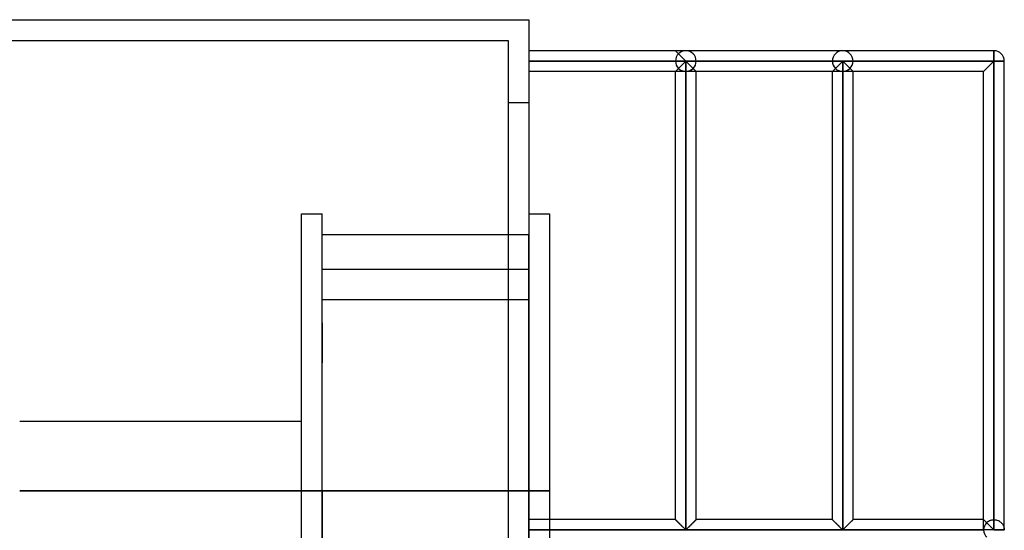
# Model space of a CAD drawing. Header units: millimetres. Extents: x -376 to 315, y -690 to 690.
# Tile 20 of 20: x 77 to 315, y 567 to 690. Entities that reach past the tile are written whole.
import ezdxf

# ---------------------------------------------------------------- set-up
doc = ezdxf.new("R2010")
doc.units = ezdxf.units.MM
doc.layers.add('MAIN-1', color=7, linetype='Continuous')
doc.layers.add('MAIN-2', color=7, linetype='Continuous')

msp = doc.modelspace()

# ---------------------------------------------------------------- linework, layer by layer
at = {"layer": 'MAIN-1'}
for p, q in [((-200, 690), (200, 690)), ((200, 690), (200, -690)), ((237.95, 682.5), (200, 682.5)), ((240.45, 677.5), (235.45, 682.5)), ((275.9, 682.5), (237.95, 682.5)), ((312.5, 682.5), (275.9, 682.5)), ((312.5, 682.5), (312.5, 680)), ((200, 680), (237.95, 680)), ((235.45, 677.5), (237.95, 680)), ((237.95, 566.74), (237.95, 680)), ((237.95, 680), (275.9, 680)), ((273.4, 677.5), (275.9, 680)), ((275.9, 680), (312.5, 680)), ((275.9, 680), (278.4, 677.5)), ((275.9, 566.74), (275.9, 680)), ((310, 677.5), (312.5, 680)), ((312.5, 680), (312.5, 566.74)), ((315, 680), (312.5, 680)), ((315, 566.74), (315, 680)), ((235.45, 677.5), (200, 677.5)), ((235.45, 569.17), (235.45, 677.5)), ((240.45, 569.17), (240.45, 677.5)), ((273.4, 677.5), (240.45, 677.5)), ((273.4, 569.17), (273.4, 677.5)), ((310, 677.5), (278.4, 677.5)), ((278.4, 569.17), (278.4, 677.5)), ((310, 569.17), (310, 677.5)), ((200, 643.12), (205, 643.12)), ((205, 643.12), (205, 576.12)), ((205, 576.12), (200, 576.12)), ((205, 576.12), (205, 569.17)), ((235.45, 569.17), (200, 569.17)), ((235.46, 569.16), (235.45, 569.17)), ((235.47, 569.15), (235.46, 569.16)), ((235.49, 569.13), (235.47, 569.15)), ((235.52, 569.09), (235.49, 569.13)), ((235.56, 569.05), (235.52, 569.09)), ((235.61, 569), (235.56, 569.05)), ((235.67, 568.95), (235.61, 569)), ((235.73, 568.89), (235.67, 568.95)), ((235.8, 568.82), (235.73, 568.89)), ((235.88, 568.74), (235.8, 568.82)), ((235.96, 568.66), (235.88, 568.74)), ((236.04, 568.58), (235.96, 568.66)), ((236.12, 568.49), (236.04, 568.58)), ((236.21, 568.41), (236.12, 568.49)), ((236.3, 568.32), (236.21, 568.41)), ((236.39, 568.22), (236.3, 568.32)), ((236.49, 568.13), (236.39, 568.22)), ((236.59, 568.03), (236.49, 568.13)), ((236.68, 567.93), (236.59, 568.03)), ((236.78, 567.84), (236.68, 567.93)), ((236.88, 567.74), (236.78, 567.84)), ((236.98, 567.64), (236.88, 567.74)), ((237.08, 567.54), (236.98, 567.64)), ((237.17, 567.45), (237.08, 567.54)), ((237.27, 567.36), (237.17, 567.45)), ((237.36, 567.26), (237.27, 567.36)), ((237.45, 567.17), (237.36, 567.26)), ((237.54, 567.09), (237.45, 567.17)), ((237.62, 567), (237.54, 567.09)), ((237.7, 566.93), (237.62, 567)), ((237.78, 566.85), (237.7, 566.93)), ((238.2, 566.93), (238.12, 566.85)), ((238.28, 567), (238.2, 566.93)), ((238.36, 567.09), (238.28, 567)), ((238.45, 567.17), (238.36, 567.09)), ((238.54, 567.26), (238.45, 567.17)), ((238.63, 567.36), (238.54, 567.26)), ((238.73, 567.45), (238.63, 567.36)), ((238.82, 567.54), (238.73, 567.45)), ((238.92, 567.64), (238.82, 567.54)), ((239.02, 567.74), (238.92, 567.64)), ((239.12, 567.84), (239.02, 567.74)), ((239.22, 567.93), (239.12, 567.84)), ((239.31, 568.03), (239.22, 567.93)), ((239.41, 568.13), (239.31, 568.03)), ((239.51, 568.22), (239.41, 568.13)), ((239.6, 568.32), (239.51, 568.22)), ((239.69, 568.41), (239.6, 568.32)), ((239.78, 568.49), (239.69, 568.41)), ((239.86, 568.58), (239.78, 568.49)), ((239.94, 568.66), (239.86, 568.58)), ((240.02, 568.74), (239.94, 568.66)), ((240.1, 568.82), (240.02, 568.74)), ((240.17, 568.89), (240.1, 568.82)), ((240.23, 568.95), (240.17, 568.89)), ((240.29, 569), (240.23, 568.95)), ((240.34, 569.05), (240.29, 569)), ((240.38, 569.09), (240.34, 569.05)), ((240.41, 569.13), (240.38, 569.09)), ((240.43, 569.15), (240.41, 569.13)), ((240.44, 569.16), (240.43, 569.15)), ((240.45, 569.17), (240.44, 569.16)), ((273.4, 569.17), (240.45, 569.17)), ((273.41, 569.16), (273.4, 569.17)), ((273.42, 569.15), (273.41, 569.16)), ((273.44, 569.13), (273.42, 569.15)), ((273.47, 569.09), (273.44, 569.13)), ((273.51, 569.05), (273.47, 569.09)), ((273.56, 569), (273.51, 569.05)), ((273.62, 568.95), (273.56, 569)), ((273.68, 568.89), (273.62, 568.95)), ((273.75, 568.82), (273.68, 568.89)), ((273.83, 568.74), (273.75, 568.82)), ((273.91, 568.66), (273.83, 568.74)), ((273.99, 568.58), (273.91, 568.66)), ((274.07, 568.49), (273.99, 568.58)), ((274.16, 568.41), (274.07, 568.49)), ((274.25, 568.32), (274.16, 568.41)), ((274.34, 568.22), (274.25, 568.32)), ((274.44, 568.13), (274.34, 568.22)), ((274.54, 568.03), (274.44, 568.13)), ((274.63, 567.93), (274.54, 568.03)), ((274.73, 567.84), (274.63, 567.93)), ((274.83, 567.74), (274.73, 567.84)), ((274.93, 567.64), (274.83, 567.74)), ((275.03, 567.54), (274.93, 567.64)), ((275.12, 567.45), (275.03, 567.54)), ((275.22, 567.36), (275.12, 567.45)), ((275.31, 567.26), (275.22, 567.36)), ((275.4, 567.17), (275.31, 567.26)), ((275.49, 567.09), (275.4, 567.17)), ((275.57, 567), (275.49, 567.09)), ((275.65, 566.93), (275.57, 567)), ((275.73, 566.85), (275.65, 566.93)), ((276.15, 566.93), (276.07, 566.85)), ((276.23, 567), (276.15, 566.93)), ((276.31, 567.09), (276.23, 567)), ((276.4, 567.17), (276.31, 567.09)), ((276.49, 567.26), (276.4, 567.17)), ((276.58, 567.36), (276.49, 567.26)), ((276.68, 567.45), (276.58, 567.36)), ((276.77, 567.54), (276.68, 567.45)), ((276.87, 567.64), (276.77, 567.54)), ((276.97, 567.74), (276.87, 567.64)), ((277.07, 567.84), (276.97, 567.74)), ((277.17, 567.93), (277.07, 567.84)), ((277.26, 568.03), (277.17, 567.93)), ((277.36, 568.13), (277.26, 568.03)), ((277.46, 568.22), (277.36, 568.13)), ((277.55, 568.32), (277.46, 568.22)), ((277.64, 568.41), (277.55, 568.32)), ((277.73, 568.49), (277.64, 568.41)), ((277.81, 568.58), (277.73, 568.49)), ((277.89, 568.66), (277.81, 568.58)), ((277.97, 568.74), (277.89, 568.66)), ((278.05, 568.82), (277.97, 568.74)), ((278.12, 568.89), (278.05, 568.82)), ((278.18, 568.95), (278.12, 568.89)), ((278.24, 569), (278.18, 568.95)), ((278.29, 569.05), (278.24, 569)), ((278.33, 569.09), (278.29, 569.05)), ((278.36, 569.13), (278.33, 569.09)), ((278.38, 569.15), (278.36, 569.13)), ((278.39, 569.16), (278.38, 569.15)), ((278.4, 569.17), (278.39, 569.16)), ((310, 569.17), (278.4, 569.17)), ((310, 569.16), (310, 569.17)), ((310.01, 569.16), (310, 569.16)), ((310.02, 569.14), (310.01, 569.16)), ((310.04, 569.13), (310.02, 569.14)), ((310.07, 569.1), (310.04, 569.13)), ((310.09, 569.07), (310.07, 569.1)), ((310.13, 569.04), (310.09, 569.07)), ((310.16, 569), (310.13, 569.04)), ((310.2, 568.96), (310.16, 569)), ((310.25, 568.92), (310.2, 568.96)), ((310.3, 568.87), (310.25, 568.92)), ((310.35, 568.82), (310.3, 568.87)), ((310.41, 568.76), (310.35, 568.82)), ((310.47, 568.7), (310.41, 568.76)), ((310.53, 568.64), (310.47, 568.7)), ((310.59, 568.58), (310.53, 568.64)), ((310.65, 568.51), (310.59, 568.58)), ((310.72, 568.45), (310.65, 568.51)), ((310.78, 568.38), (310.72, 568.45)), ((310.85, 568.32), (310.78, 568.38)), ((310.92, 568.25), (310.85, 568.32)), ((310.99, 568.18), (310.92, 568.25)), ((311.06, 568.1), (310.99, 568.18)), ((311.14, 568.03), (311.06, 568.1)), ((311.21, 567.96), (311.14, 568.03)), ((311.28, 567.89), (311.21, 567.96)), ((311.36, 567.81), (311.28, 567.89)), ((311.43, 567.74), (311.36, 567.81)), ((311.5, 567.67), (311.43, 567.74)), ((311.58, 567.59), (311.5, 567.67)), ((311.65, 567.52), (311.58, 567.59)), ((311.72, 567.45), (311.65, 567.52)), ((311.79, 567.38), (311.72, 567.45)), ((311.86, 567.31), (311.79, 567.38)), ((311.93, 567.24), (311.86, 567.31)), ((312, 567.17), (311.93, 567.24)), ((312.06, 567.11), (312, 567.17)), ((312.13, 567.05), (312.06, 567.11)), ((312.19, 566.98), (312.13, 567.05)), ((312.25, 566.93), (312.19, 566.98)), ((312.31, 566.87), (312.25, 566.93)), ((312.5, 566.67), (200, 566.67)), ((237.85, 566.79), (237.78, 566.85)), ((237.95, 566.74), (237.85, 566.79)), ((238.05, 566.79), (237.95, 566.74)), ((238.12, 566.85), (238.05, 566.79)), ((275.8, 566.79), (275.73, 566.85)), ((275.9, 566.74), (275.8, 566.79)), ((276, 566.79), (275.9, 566.74)), ((276.07, 566.85), (276, 566.79)), ((312.36, 566.82), (312.31, 566.87)), ((312.42, 566.77), (312.36, 566.82)), ((312.5, 566.74), (312.42, 566.77)), ((312.5, 566.74), (312.5, 566.67)), ((315, 566.74), (312.5, 566.74)), ((312.5, 566.67), (315, 566.67)), ((312.5, 566.67), (312.5, 566.6))]:
    msp.add_line(p, q, dxfattribs=at)
for centre, start, end in [((312.5, 680), 0, 90), ((312.5, 566.67), 0, 1.6206), ((312.5, 566.67), 358.3794, 0)]:
    msp.add_arc(centre, 2.5, start, end, dxfattribs=at)
at = {"layer": 'MAIN-2'}
for p, q in [((200, 690), (200, 690)), ((-195, 685), (195, 685)), ((195, 685), (195, -685)), ((195, 685), (195, 685)), ((240.45, 677.5), (235.45, 682.5)), ((240.45, 677.5), (235.45, 682.5)), ((312.5, 680), (312.5, 682.5)), ((312.5, 680), (312.5, 682.5)), ((312.5, 680), (312.5, 682.5)), ((312.5, 680), (312.5, 682.5)), ((312.5, 680), (312.5, 682.5)), ((312.5, 680), (312.5, 682.5)), ((312.5, 680), (312.5, 682.5)), ((312.5, 680), (312.5, 682.5)), ((312.5, 680), (312.5, 682.5)), ((312.5, 680), (312.5, 682.5)), ((312.5, 680), (312.5, 682.5)), ((312.5, 680), (312.5, 682.5)), ((312.5, 680), (312.5, 682.5)), ((312.5, 680), (312.5, 682.5)), ((312.5, 680), (312.5, 682.5)), ((312.5, 680), (312.5, 682.5)), ((312.5, 680), (312.5, 682.5)), ((312.5, 680), (312.5, 682.5)), ((312.5, 680), (312.5, 682.5)), ((312.5, 680), (312.5, 682.5)), ((312.5, 680), (312.5, 682.5)), ((312.5, 680), (312.5, 682.5)), ((312.5, 680), (312.5, 682.5)), ((312.5, 680), (312.5, 682.5)), ((312.5, 680), (312.5, 682.5)), ((200, 680), (235.45, 680)), ((235.45, 680), (200, 680)), ((200, 680), (235.45, 680)), ((235.45, 680), (200, 680)), ((200, 680), (235.45, 680)), ((235.45, 680), (200, 680)), ((200, 680), (235.45, 680)), ((235.45, 680), (200, 680)), ((200, 680), (235.45, 680)), ((235.45, 680), (200, 680)), ((200, 680), (235.45, 680)), ((235.45, 680), (200, 680)), ((200, 680), (235.45, 680)), ((235.45, 680), (200, 680)), ((200, 680), (235.45, 680)), ((235.45, 680), (200, 680)), ((200, 680), (235.45, 680)), ((235.45, 680), (200, 680)), ((200, 680), (235.45, 680)), ((235.45, 680), (200, 680)), ((200, 680), (235.45, 680)), ((235.45, 680), (200, 680)), ((200, 680), (235.45, 680)), ((235.45, 680), (200, 680)), ((200, 680), (235.45, 680)), ((235.45, 680), (200, 680)), ((200, 680), (235.45, 680)), ((235.45, 680), (200, 680)), ((200, 680), (235.45, 680)), ((235.45, 680), (200, 680)), ((200, 680), (235.45, 680)), ((235.45, 680), (200, 680)), ((200, 680), (235.45, 680)), ((235.45, 680), (200, 680)), ((200, 680), (235.45, 680)), ((235.45, 680), (200, 680)), ((200, 680), (235.45, 680)), ((235.45, 680), (200, 680)), ((200, 680), (235.45, 680)), ((235.45, 680), (200, 680)), ((200, 680), (235.45, 680)), ((235.45, 680), (200, 680)), ((200, 680), (235.45, 680)), ((235.45, 680), (200, 680)), ((200, 680), (235.45, 680)), ((235.45, 680), (200, 680)), ((200, 680), (235.45, 680)), ((237.95, 680), (200, 680)), ((235.45, 680), (200, 680)), ((237.95, 680), (235.45, 677.5)), ((235.45, 680), (235.45, 680)), ((235.45, 680), (235.45, 680)), ((235.45, 680), (235.45, 680)), ((235.45, 680), (235.45, 680)), ((235.45, 680), (235.45, 680)), ((235.45, 680), (235.45, 680)), ((235.45, 680), (235.45, 680)), ((235.45, 680), (235.45, 680)), ((235.45, 680), (235.45, 680)), ((235.45, 680), (235.45, 680)), ((235.45, 680), (235.45, 680)), ((235.45, 680), (235.45, 680)), ((235.45, 680), (235.45, 680)), ((235.45, 680), (235.45, 680)), ((235.45, 680), (235.45, 680)), ((235.45, 680), (235.45, 680)), ((235.45, 680), (235.45, 680)), ((235.45, 680), (235.45, 680)), ((235.45, 680), (235.45, 680)), ((235.45, 680), (235.45, 680)), ((235.45, 680), (235.45, 680)), ((235.45, 680), (235.45, 680)), ((235.45, 680), (235.45, 680)), ((235.45, 680), (235.45, 680)), ((237.95, 680), (237.95, 566.74)), ((275.9, 680), (237.95, 680)), ((240.45, 680), (273.4, 680)), ((273.4, 680), (240.45, 680)), ((240.45, 680), (240.45, 680)), ((240.45, 680), (240.45, 680)), ((240.45, 680), (240.45, 680)), ((240.45, 680), (240.45, 680)), ((240.45, 680), (240.45, 680)), ((240.45, 680), (240.45, 680)), ((240.45, 680), (240.45, 680)), ((240.45, 680), (240.45, 680)), ((240.45, 680), (240.45, 680)), ((240.45, 680), (240.45, 680)), ((240.45, 680), (240.45, 680)), ((240.45, 680), (240.45, 680)), ((240.45, 680), (240.45, 680)), ((240.45, 680), (240.45, 680)), ((240.45, 680), (240.45, 680)), ((240.45, 680), (240.45, 680)), ((240.45, 680), (240.45, 680)), ((240.45, 680), (240.45, 680)), ((240.45, 680), (240.45, 680)), ((240.45, 680), (240.45, 680)), ((240.45, 680), (240.45, 680)), ((240.45, 680), (240.45, 680)), ((240.45, 680), (240.45, 680)), ((240.45, 680), (240.45, 680)), ((240.45, 680), (273.4, 680)), ((273.4, 680), (240.45, 680)), ((240.45, 680), (273.4, 680)), ((273.4, 680), (240.45, 680)), ((240.45, 680), (273.4, 680)), ((273.4, 680), (240.45, 680)), ((240.45, 680), (273.4, 680)), ((273.4, 680), (240.45, 680)), ((240.45, 680), (273.4, 680)), ((273.4, 680), (240.45, 680)), ((240.45, 680), (273.4, 680)), ((273.4, 680), (240.45, 680)), ((240.45, 680), (273.4, 680)), ((273.4, 680), (240.45, 680)), ((240.45, 680), (273.4, 680)), ((273.4, 680), (240.45, 680)), ((240.45, 680), (273.4, 680)), ((273.4, 680), (240.45, 680)), ((240.45, 680), (273.4, 680)), ((273.4, 680), (240.45, 680)), ((240.45, 680), (273.4, 680)), ((273.4, 680), (240.45, 680)), ((240.45, 680), (273.4, 680)), ((273.4, 680), (240.45, 680)), ((240.45, 680), (273.4, 680)), ((273.4, 680), (240.45, 680)), ((240.45, 680), (273.4, 680)), ((273.4, 680), (240.45, 680)), ((240.45, 680), (273.4, 680)), ((273.4, 680), (240.45, 680)), ((240.45, 680), (273.4, 680)), ((273.4, 680), (240.45, 680)), ((240.45, 680), (273.4, 680)), ((273.4, 680), (240.45, 680)), ((240.45, 680), (273.4, 680)), ((273.4, 680), (240.45, 680)), ((240.45, 680), (273.4, 680)), ((273.4, 680), (240.45, 680)), ((240.45, 680), (273.4, 680)), ((273.4, 680), (240.45, 680)), ((240.45, 680), (273.4, 680)), ((273.4, 680), (240.45, 680)), ((240.45, 680), (273.4, 680)), ((273.4, 680), (240.45, 680)), ((240.45, 680), (273.4, 680)), ((273.4, 680), (240.45, 680)), ((275.9, 680), (273.4, 677.5)), ((273.4, 680), (273.4, 680)), ((273.4, 680), (273.4, 680)), ((273.4, 680), (273.4, 680)), ((273.4, 680), (273.4, 680)), ((273.4, 680), (273.4, 680)), ((273.4, 680), (273.4, 680)), ((273.4, 680), (273.4, 680)), ((273.4, 680), (273.4, 680)), ((273.4, 680), (273.4, 680)), ((273.4, 680), (273.4, 680)), ((273.4, 680), (273.4, 680)), ((273.4, 680), (273.4, 680)), ((273.4, 680), (273.4, 680)), ((273.4, 680), (273.4, 680)), ((273.4, 680), (273.4, 680)), ((273.4, 680), (273.4, 680)), ((273.4, 680), (273.4, 680)), ((273.4, 680), (273.4, 680)), ((273.4, 680), (273.4, 680)), ((273.4, 680), (273.4, 680)), ((273.4, 680), (273.4, 680)), ((273.4, 680), (273.4, 680)), ((273.4, 680), (273.4, 680)), ((273.4, 680), (273.4, 680)), ((278.4, 677.5), (275.9, 680)), ((312.5, 680), (275.9, 680)), ((275.9, 680), (275.9, 566.74)), ((278.4, 680), (312.5, 680)), ((312.5, 680), (278.4, 680)), ((278.4, 680), (312.5, 680)), ((312.5, 680), (278.4, 680)), ((278.4, 680), (312.5, 680)), ((312.5, 680), (278.4, 680)), ((278.4, 680), (312.5, 680)), ((312.5, 680), (278.4, 680)), ((278.4, 680), (312.5, 680)), ((312.5, 680), (278.4, 680)), ((278.4, 680), (312.5, 680)), ((312.5, 680), (278.4, 680)), ((278.4, 680), (312.5, 680)), ((312.5, 680), (278.4, 680)), ((278.4, 680), (312.5, 680)), ((312.5, 680), (278.4, 680)), ((278.4, 680), (312.5, 680)), ((312.5, 680), (278.4, 680)), ((278.4, 680), (312.5, 680)), ((312.5, 680), (278.4, 680)), ((278.4, 680), (312.5, 680)), ((312.5, 680), (278.4, 680)), ((278.4, 680), (312.5, 680)), ((312.5, 680), (278.4, 680)), ((278.4, 680), (312.5, 680)), ((312.5, 680), (278.4, 680)), ((278.4, 680), (312.5, 680)), ((312.5, 680), (278.4, 680)), ((278.4, 680), (312.5, 680)), ((312.5, 680), (278.4, 680)), ((278.4, 680), (312.5, 680)), ((312.5, 680), (278.4, 680)), ((278.4, 680), (312.5, 680)), ((312.5, 680), (278.4, 680)), ((278.4, 680), (312.5, 680)), ((312.5, 680), (278.4, 680)), ((278.4, 680), (312.5, 680)), ((312.5, 680), (278.4, 680)), ((278.4, 680), (312.5, 680)), ((312.5, 680), (278.4, 680)), ((278.4, 680), (312.5, 680)), ((312.5, 680), (278.4, 680)), ((278.4, 680), (312.5, 680)), ((312.5, 680), (278.4, 680)), ((278.4, 680), (312.5, 680)), ((312.5, 680), (278.4, 680)), ((278.4, 680), (312.5, 680)), ((312.5, 680), (278.4, 680)), ((278.4, 680), (278.4, 680)), ((278.4, 680), (278.4, 680)), ((278.4, 680), (278.4, 680)), ((278.4, 680), (278.4, 680)), ((278.4, 680), (278.4, 680)), ((278.4, 680), (278.4, 680)), ((278.4, 680), (278.4, 680)), ((278.4, 680), (278.4, 680)), ((278.4, 680), (278.4, 680)), ((278.4, 680), (278.4, 680)), ((278.4, 680), (278.4, 680)), ((278.4, 680), (278.4, 680)), ((278.4, 680), (278.4, 680)), ((278.4, 680), (278.4, 680)), ((278.4, 680), (278.4, 680)), ((278.4, 680), (278.4, 680)), ((278.4, 680), (278.4, 680)), ((278.4, 680), (278.4, 680)), ((278.4, 680), (278.4, 680)), ((278.4, 680), (278.4, 680)), ((278.4, 680), (278.4, 680)), ((278.4, 680), (278.4, 680)), ((278.4, 680), (278.4, 680)), ((278.4, 680), (278.4, 680)), ((310, 677.5), (312.5, 680)), ((310, 677.5), (312.5, 680)), ((310, 677.5), (312.5, 680)), ((310, 677.5), (312.5, 680)), ((310, 677.5), (312.5, 680)), ((310, 677.5), (312.5, 680)), ((310, 677.5), (312.5, 680)), ((310, 677.5), (312.5, 680)), ((310, 677.5), (312.5, 680)), ((310, 677.5), (312.5, 680)), ((310, 677.5), (312.5, 680)), ((310, 677.5), (312.5, 680)), ((310, 677.5), (312.5, 680)), ((310, 677.5), (312.5, 680)), ((310, 677.5), (312.5, 680)), ((310, 677.5), (312.5, 680)), ((310, 677.5), (312.5, 680)), ((310, 677.5), (312.5, 680)), ((310, 677.5), (312.5, 680)), ((310, 677.5), (312.5, 680)), ((310, 677.5), (312.5, 680)), ((310, 677.5), (312.5, 680)), ((310, 677.5), (312.5, 680)), ((310, 677.5), (312.5, 680)), ((312.5, 680), (310, 677.5)), ((312.5, 680), (312.5, 569.17)), ((312.5, 566.74), (312.5, 680)), ((312.5, 680), (312.5, 569.17)), ((312.5, 569.17), (312.5, 680)), ((312.5, 680), (312.5, 569.17)), ((312.5, 569.17), (312.5, 680)), ((312.5, 680), (312.5, 569.17)), ((312.5, 569.17), (312.5, 680)), ((312.5, 680), (312.5, 569.17)), ((312.5, 569.17), (312.5, 680)), ((312.5, 680), (312.5, 569.17)), ((312.5, 569.17), (312.5, 680)), ((312.5, 680), (312.5, 569.17)), ((312.5, 569.17), (312.5, 680)), ((312.5, 680), (312.5, 569.17)), ((312.5, 569.17), (312.5, 680)), ((312.5, 680), (312.5, 569.17)), ((312.5, 569.17), (312.5, 680)), ((312.5, 680), (312.5, 569.17)), ((312.5, 569.17), (312.5, 680)), ((312.5, 680), (312.5, 569.17)), ((312.5, 569.17), (312.5, 680)), ((312.5, 680), (312.5, 569.17)), ((312.5, 569.17), (312.5, 680)), ((312.5, 680), (312.5, 569.17)), ((312.5, 569.17), (312.5, 680)), ((312.5, 680), (312.5, 569.17)), ((312.5, 569.17), (312.5, 680)), ((312.5, 680), (312.5, 569.17)), ((312.5, 569.17), (312.5, 680)), ((312.5, 680), (312.5, 569.17)), ((312.5, 569.17), (312.5, 680)), ((312.5, 680), (312.5, 569.17)), ((312.5, 569.17), (312.5, 680)), ((312.5, 680), (312.5, 569.17)), ((312.5, 569.17), (312.5, 680)), ((312.5, 680), (312.5, 569.17)), ((312.5, 569.17), (312.5, 680)), ((312.5, 680), (312.5, 569.17)), ((312.5, 569.17), (312.5, 680)), ((312.5, 680), (312.5, 569.17)), ((312.5, 569.17), (312.5, 680)), ((312.5, 680), (312.5, 569.17)), ((312.5, 569.17), (312.5, 680)), ((312.5, 680), (312.5, 569.17)), ((312.5, 569.17), (312.5, 680)), ((312.5, 680), (312.5, 569.17)), ((312.5, 569.17), (312.5, 680)), ((312.5, 569.17), (312.5, 680)), ((312.5, 680), (315, 680)), ((315, 680), (312.5, 680)), ((312.5, 680), (315, 680)), ((315, 680), (312.5, 680)), ((312.5, 680), (315, 680)), ((315, 680), (312.5, 680)), ((312.5, 680), (315, 680)), ((315, 680), (312.5, 680)), ((312.5, 680), (315, 680)), ((312.5, 680), (315, 680)), ((312.5, 680), (315, 680)), ((315, 680), (312.5, 680)), ((312.5, 680), (315, 680)), ((315, 680), (312.5, 680)), ((312.5, 680), (315, 680)), ((315, 680), (312.5, 680)), ((312.5, 680), (315, 680)), ((315, 680), (312.5, 680)), ((312.5, 680), (315, 680)), ((315, 680), (312.5, 680)), ((312.5, 680), (315, 680)), ((315, 680), (312.5, 680)), ((312.5, 680), (315, 680)), ((315, 680), (312.5, 680)), ((312.5, 680), (315, 680)), ((312.5, 680), (315, 680)), ((312.5, 680), (315, 680)), ((312.5, 680), (315, 680)), ((312.5, 680), (315, 680)), ((315, 680), (312.5, 680)), ((312.5, 680), (315, 680)), ((315, 680), (312.5, 680)), ((312.5, 680), (315, 680)), ((315, 680), (312.5, 680)), ((312.5, 680), (315, 680)), ((315, 680), (312.5, 680)), ((312.5, 680), (315, 680)), ((315, 680), (312.5, 680)), ((312.5, 680), (315, 680)), ((315, 680), (312.5, 680)), ((312.5, 680), (315, 680)), ((315, 680), (312.5, 680)), ((312.5, 680), (315, 680)), ((315, 680), (312.5, 680)), ((312.5, 680), (315, 680)), ((315, 680), (312.5, 680)), ((312.5, 680), (315, 680)), ((315, 680), (312.5, 680)), ((312.5, 680), (315, 680)), ((236.18, 678.23), (235.45, 677.5)), ((237.95, 677.5), (235.45, 677.5)), ((237.95, 566.74), (237.95, 677.5)), ((237.95, 677.5), (237.95, 566.74)), ((240.45, 677.5), (237.95, 677.5)), ((274.13, 678.23), (273.4, 677.5)), ((275.9, 677.5), (273.4, 677.5)), ((275.9, 566.74), (275.9, 677.5)), ((275.9, 677.5), (275.9, 566.74)), ((278.4, 677.5), (275.9, 677.5)), ((278.4, 677.5), (277.67, 678.23)), ((195, 670), (200, 670)), ((195, 670), (195, 670)), ((200, 670), (200, 670)), ((145, 576.12), (145, 643.12)), ((145, 643.12), (150, 643.12)), ((150, 576.12), (150, 643.12)), ((150, 638.12), (199.99, 638.12)), ((199.99, 576.12), (199.99, 638.12)), ((199.99, 629.6), (150, 629.6)), ((150, 576.12), (150, 622.37)), ((150, 622.37), (199.99, 622.37)), ((150, 616.74), (149.97, 616.74)), ((149.97, 616.74), (149.97, 607.04)), ((149.97, 607.04), (150, 607.04)), ((149.97, 259.45), (149.97, 607.04)), ((145, 592.88), (76.8, 592.88)), ((76.8, 576.12), (145, 576.12)), ((145, 576.12), (76.8, 576.12)), ((150, 576.12), (145, 576.12)), ((145, 576.12), (150, 576.12)), ((145, 509.12), (145, 576.12)), ((150, 576.12), (200, 576.12)), ((199.99, 576.12), (150, 576.12)), ((150, 576.12), (150, 522.26)), ((150, 542.14), (150, 576.12)), ((200, 576.12), (199.99, 576.12)), ((199.99, 543.97), (199.99, 576.12)), ((200, 576.12), (205, 576.12)), ((205, 569.17), (205, 564.17)), ((235.45, 569.17), (235.46, 569.16)), ((235.46, 569.16), (235.45, 569.17)), ((235.45, 569.17), (235.45, 569.17)), ((235.45, 569.17), (235.46, 569.16)), ((235.46, 569.16), (235.47, 569.15)), ((235.48, 569.14), (235.46, 569.16)), ((235.46, 569.16), (235.48, 569.14)), ((235.47, 569.15), (235.49, 569.13)), ((235.51, 569.11), (235.48, 569.14)), ((235.48, 569.14), (235.51, 569.11)), ((235.49, 569.13), (235.52, 569.09)), ((235.54, 569.08), (235.51, 569.11)), ((235.51, 569.11), (235.54, 569.08)), ((235.52, 569.09), (235.56, 569.05)), ((235.58, 569.03), (235.54, 569.08)), ((235.54, 569.08), (235.58, 569.03)), ((235.56, 569.05), (235.61, 569)), ((235.64, 568.98), (235.58, 569.03)), ((235.58, 569.03), (235.64, 568.98)), ((235.61, 569), (235.67, 568.95)), ((235.69, 568.92), (235.64, 568.98)), ((235.64, 568.98), (235.69, 568.92)), ((235.67, 568.95), (235.73, 568.89)), ((235.76, 568.86), (235.69, 568.92)), ((235.69, 568.92), (235.76, 568.86)), ((235.73, 568.89), (235.8, 568.82)), ((235.83, 568.79), (235.76, 568.86)), ((235.76, 568.86), (235.83, 568.79)), ((235.8, 568.82), (235.88, 568.74)), ((235.9, 568.71), (235.83, 568.79)), ((235.83, 568.79), (235.9, 568.71)), ((235.88, 568.74), (235.96, 568.66)), ((235.98, 568.63), (235.9, 568.71)), ((235.9, 568.71), (235.98, 568.63)), ((235.96, 568.66), (236.04, 568.58)), ((236.07, 568.55), (235.98, 568.63)), ((235.98, 568.63), (236.07, 568.55)), ((236.04, 568.58), (236.12, 568.49)), ((236.15, 568.47), (236.07, 568.55)), ((236.07, 568.55), (236.15, 568.47)), ((236.12, 568.49), (236.21, 568.41)), ((236.24, 568.38), (236.15, 568.47)), ((236.15, 568.47), (236.24, 568.38)), ((236.21, 568.41), (236.3, 568.32)), ((236.33, 568.29), (236.24, 568.38)), ((236.24, 568.38), (236.33, 568.29)), ((236.3, 568.32), (236.39, 568.22)), ((236.42, 568.2), (236.33, 568.29)), ((236.33, 568.29), (236.42, 568.2)), ((236.39, 568.22), (236.49, 568.13)), ((236.51, 568.11), (236.42, 568.2)), ((236.42, 568.2), (236.51, 568.11)), ((236.49, 568.13), (236.59, 568.03)), ((236.61, 568.01), (236.51, 568.11)), ((236.51, 568.11), (236.61, 568.01)), ((236.59, 568.03), (236.68, 567.93)), ((236.7, 567.91), (236.61, 568.01)), ((236.61, 568.01), (236.7, 567.91)), ((236.68, 567.93), (236.78, 567.84)), ((236.8, 567.82), (236.7, 567.91)), ((236.7, 567.91), (236.8, 567.82)), ((236.78, 567.84), (236.88, 567.74)), ((236.9, 567.72), (236.8, 567.82)), ((236.8, 567.82), (236.9, 567.72)), ((236.88, 567.74), (236.98, 567.64)), ((236.99, 567.62), (236.9, 567.72)), ((236.9, 567.72), (236.99, 567.62)), ((236.98, 567.64), (237.08, 567.54)), ((237.09, 567.53), (236.99, 567.62)), ((236.99, 567.62), (237.09, 567.53)), ((237.08, 567.54), (237.17, 567.45)), ((237.18, 567.44), (237.09, 567.53)), ((237.09, 567.53), (237.18, 567.44)), ((237.17, 567.45), (237.27, 567.36)), ((237.28, 567.34), (237.18, 567.44)), ((237.18, 567.44), (237.28, 567.34)), ((237.27, 567.36), (237.36, 567.26)), ((237.37, 567.25), (237.28, 567.34)), ((237.28, 567.34), (237.37, 567.25)), ((237.36, 567.26), (237.45, 567.17)), ((237.46, 567.17), (237.37, 567.25)), ((237.37, 567.25), (237.46, 567.17)), ((237.45, 567.17), (237.54, 567.09)), ((237.54, 567.08), (237.46, 567.17)), ((237.46, 567.17), (237.54, 567.08)), ((237.54, 567.09), (237.62, 567)), ((237.62, 567), (237.54, 567.08)), ((237.54, 567.08), (237.62, 567)), ((237.62, 567), (237.7, 566.93)), ((237.7, 566.92), (237.62, 567)), ((237.62, 567), (237.7, 566.92)), ((237.7, 566.93), (237.78, 566.85)), ((237.78, 566.85), (237.7, 566.92)), ((237.7, 566.92), (237.78, 566.85)), ((238.12, 566.85), (238.2, 566.93)), ((238.12, 566.85), (238.2, 566.92)), ((238.2, 566.92), (238.12, 566.85)), ((238.2, 566.92), (238.28, 567)), ((238.28, 567), (238.2, 566.92)), ((238.2, 566.93), (238.28, 567)), ((238.28, 567), (238.36, 567.09)), ((238.28, 567), (238.36, 567.08)), ((238.36, 567.08), (238.28, 567)), ((238.36, 567.08), (238.44, 567.17)), ((238.44, 567.17), (238.36, 567.08)), ((238.36, 567.09), (238.45, 567.17)), ((238.44, 567.17), (238.53, 567.25)), ((238.53, 567.25), (238.44, 567.17)), ((238.45, 567.17), (238.54, 567.26)), ((238.53, 567.25), (238.62, 567.34)), ((238.62, 567.34), (238.53, 567.25)), ((238.54, 567.26), (238.63, 567.36)), ((238.62, 567.34), (238.72, 567.44)), ((238.72, 567.44), (238.62, 567.34)), ((238.63, 567.36), (238.73, 567.45)), ((238.72, 567.44), (238.81, 567.53)), ((238.81, 567.53), (238.72, 567.44)), ((238.73, 567.45), (238.82, 567.54)), ((238.81, 567.53), (238.91, 567.62)), ((238.91, 567.62), (238.81, 567.53)), ((238.82, 567.54), (238.92, 567.64)), ((238.91, 567.62), (239, 567.72)), ((239, 567.72), (238.91, 567.62)), ((238.92, 567.64), (239.02, 567.74)), ((239, 567.72), (239.1, 567.82)), ((239.1, 567.82), (239, 567.72)), ((239.02, 567.74), (239.12, 567.84)), ((239.1, 567.82), (239.2, 567.91)), ((239.2, 567.91), (239.1, 567.82)), ((239.12, 567.84), (239.22, 567.93)), ((239.2, 567.91), (239.29, 568.01)), ((239.29, 568.01), (239.2, 567.91)), ((239.22, 567.93), (239.31, 568.03)), ((239.29, 568.01), (239.39, 568.11)), ((239.39, 568.11), (239.29, 568.01)), ((239.31, 568.03), (239.41, 568.13)), ((239.39, 568.11), (239.48, 568.2)), ((239.48, 568.2), (239.39, 568.11)), ((239.41, 568.13), (239.51, 568.22)), ((239.48, 568.2), (239.57, 568.29)), ((239.57, 568.29), (239.48, 568.2)), ((239.51, 568.22), (239.6, 568.32)), ((239.57, 568.29), (239.66, 568.38)), ((239.66, 568.38), (239.57, 568.29)), ((239.6, 568.32), (239.69, 568.41)), ((239.66, 568.38), (239.75, 568.47)), ((239.75, 568.47), (239.66, 568.38)), ((239.69, 568.41), (239.78, 568.49)), ((239.75, 568.47), (239.83, 568.55)), ((239.83, 568.55), (239.75, 568.47)), ((239.78, 568.49), (239.86, 568.58)), ((239.83, 568.55), (239.92, 568.63)), ((239.92, 568.63), (239.83, 568.55)), ((239.86, 568.58), (239.94, 568.66)), ((239.92, 568.63), (240, 568.71)), ((240, 568.71), (239.92, 568.63)), ((239.94, 568.66), (240.02, 568.74)), ((240, 568.71), (240.07, 568.79)), ((240.07, 568.79), (240, 568.71)), ((240.02, 568.74), (240.1, 568.82)), ((240.07, 568.79), (240.14, 568.86)), ((240.14, 568.86), (240.07, 568.79)), ((240.1, 568.82), (240.17, 568.89)), ((240.14, 568.86), (240.21, 568.92)), ((240.21, 568.92), (240.14, 568.86)), ((240.17, 568.89), (240.23, 568.95)), ((240.21, 568.92), (240.26, 568.98)), ((240.26, 568.98), (240.21, 568.92)), ((240.23, 568.95), (240.29, 569)), ((240.26, 568.98), (240.32, 569.03)), ((240.32, 569.03), (240.26, 568.98)), ((240.29, 569), (240.34, 569.05)), ((240.32, 569.03), (240.36, 569.08)), ((240.36, 569.08), (240.32, 569.03)), ((240.34, 569.05), (240.38, 569.09)), ((240.36, 569.08), (240.39, 569.11)), ((240.39, 569.11), (240.36, 569.08)), ((240.38, 569.09), (240.41, 569.13)), ((240.39, 569.11), (240.42, 569.14)), ((240.42, 569.14), (240.39, 569.11)), ((240.41, 569.13), (240.43, 569.15)), ((240.42, 569.14), (240.44, 569.16)), ((240.44, 569.16), (240.42, 569.14)), ((240.43, 569.15), (240.44, 569.16)), ((240.44, 569.16), (240.45, 569.17)), ((240.45, 569.17), (240.44, 569.16)), ((240.44, 569.16), (240.45, 569.17)), ((240.45, 569.17), (240.45, 569.17)), ((273.4, 569.17), (273.41, 569.16)), ((273.41, 569.16), (273.4, 569.17)), ((273.4, 569.17), (273.4, 569.17)), ((273.4, 569.17), (273.41, 569.16)), ((273.41, 569.16), (273.42, 569.15)), ((273.43, 569.14), (273.41, 569.16)), ((273.41, 569.16), (273.43, 569.14)), ((273.42, 569.15), (273.44, 569.13)), ((273.46, 569.11), (273.43, 569.14)), ((273.43, 569.14), (273.46, 569.11)), ((273.44, 569.13), (273.47, 569.09)), ((273.49, 569.08), (273.46, 569.11)), ((273.46, 569.11), (273.49, 569.08)), ((273.47, 569.09), (273.51, 569.05)), ((273.53, 569.03), (273.49, 569.08)), ((273.49, 569.08), (273.53, 569.03)), ((273.51, 569.05), (273.56, 569)), ((273.59, 568.98), (273.53, 569.03)), ((273.53, 569.03), (273.59, 568.98)), ((273.56, 569), (273.62, 568.95)), ((273.64, 568.92), (273.59, 568.98)), ((273.59, 568.98), (273.64, 568.92)), ((273.62, 568.95), (273.68, 568.89)), ((273.71, 568.86), (273.64, 568.92)), ((273.64, 568.92), (273.71, 568.86)), ((273.68, 568.89), (273.75, 568.82)), ((273.78, 568.79), (273.71, 568.86)), ((273.71, 568.86), (273.78, 568.79)), ((273.75, 568.82), (273.83, 568.74)), ((273.85, 568.71), (273.78, 568.79)), ((273.78, 568.79), (273.85, 568.71)), ((273.83, 568.74), (273.91, 568.66)), ((273.93, 568.63), (273.85, 568.71)), ((273.85, 568.71), (273.93, 568.63)), ((273.91, 568.66), (273.99, 568.58)), ((274.02, 568.55), (273.93, 568.63)), ((273.93, 568.63), (274.02, 568.55)), ((273.99, 568.58), (274.07, 568.49)), ((274.1, 568.47), (274.02, 568.55)), ((274.02, 568.55), (274.1, 568.47)), ((274.07, 568.49), (274.16, 568.41)), ((274.19, 568.38), (274.1, 568.47)), ((274.1, 568.47), (274.19, 568.38)), ((274.16, 568.41), (274.25, 568.32)), ((274.28, 568.29), (274.19, 568.38)), ((274.19, 568.38), (274.28, 568.29)), ((274.25, 568.32), (274.34, 568.22)), ((274.37, 568.2), (274.28, 568.29)), ((274.28, 568.29), (274.37, 568.2)), ((274.34, 568.22), (274.44, 568.13)), ((274.46, 568.11), (274.37, 568.2)), ((274.37, 568.2), (274.46, 568.11)), ((274.44, 568.13), (274.54, 568.03)), ((274.56, 568.01), (274.46, 568.11)), ((274.46, 568.11), (274.56, 568.01)), ((274.54, 568.03), (274.63, 567.93)), ((274.65, 567.91), (274.56, 568.01)), ((274.56, 568.01), (274.65, 567.91)), ((274.63, 567.93), (274.73, 567.84)), ((274.75, 567.82), (274.65, 567.91)), ((274.65, 567.91), (274.75, 567.82)), ((274.73, 567.84), (274.83, 567.74)), ((274.85, 567.72), (274.75, 567.82)), ((274.75, 567.82), (274.85, 567.72)), ((274.83, 567.74), (274.93, 567.64)), ((274.94, 567.62), (274.85, 567.72)), ((274.85, 567.72), (274.94, 567.62)), ((274.93, 567.64), (275.03, 567.54)), ((275.04, 567.53), (274.94, 567.62)), ((274.94, 567.62), (275.04, 567.53)), ((275.03, 567.54), (275.12, 567.45)), ((275.13, 567.44), (275.04, 567.53)), ((275.04, 567.53), (275.13, 567.44)), ((275.12, 567.45), (275.22, 567.36)), ((275.23, 567.34), (275.13, 567.44)), ((275.13, 567.44), (275.23, 567.34)), ((275.22, 567.36), (275.31, 567.26)), ((275.32, 567.25), (275.23, 567.34)), ((275.23, 567.34), (275.32, 567.25)), ((275.31, 567.26), (275.4, 567.17)), ((275.41, 567.17), (275.32, 567.25)), ((275.32, 567.25), (275.41, 567.17)), ((275.4, 567.17), (275.49, 567.09)), ((275.49, 567.08), (275.41, 567.17)), ((275.41, 567.17), (275.49, 567.08)), ((275.49, 567.09), (275.57, 567)), ((275.57, 567), (275.49, 567.08)), ((275.49, 567.08), (275.57, 567)), ((275.57, 567), (275.65, 566.93)), ((275.65, 566.92), (275.57, 567)), ((275.57, 567), (275.65, 566.92)), ((275.65, 566.93), (275.73, 566.85)), ((275.73, 566.85), (275.65, 566.92)), ((275.65, 566.92), (275.73, 566.85)), ((276.07, 566.85), (276.15, 566.93)), ((276.07, 566.85), (276.15, 566.92)), ((276.15, 566.92), (276.07, 566.85)), ((276.15, 566.93), (276.23, 567)), ((276.15, 566.92), (276.23, 567)), ((276.23, 567), (276.15, 566.92)), ((276.23, 567), (276.31, 567.09)), ((276.23, 567), (276.31, 567.08)), ((276.31, 567.08), (276.23, 567)), ((276.31, 567.09), (276.4, 567.17)), ((276.31, 567.08), (276.39, 567.17)), ((276.39, 567.17), (276.31, 567.08)), ((276.39, 567.17), (276.48, 567.25)), ((276.48, 567.25), (276.39, 567.17)), ((276.4, 567.17), (276.49, 567.26)), ((276.48, 567.25), (276.57, 567.34)), ((276.57, 567.34), (276.48, 567.25)), ((276.49, 567.26), (276.58, 567.36)), ((276.57, 567.34), (276.67, 567.44)), ((276.67, 567.44), (276.57, 567.34)), ((276.58, 567.36), (276.68, 567.45)), ((276.67, 567.44), (276.76, 567.53)), ((276.76, 567.53), (276.67, 567.44)), ((276.68, 567.45), (276.77, 567.54)), ((276.76, 567.53), (276.86, 567.62)), ((276.86, 567.62), (276.76, 567.53)), ((276.77, 567.54), (276.87, 567.64)), ((276.86, 567.62), (276.95, 567.72)), ((276.95, 567.72), (276.86, 567.62)), ((276.87, 567.64), (276.97, 567.74)), ((276.95, 567.72), (277.05, 567.82)), ((277.05, 567.82), (276.95, 567.72)), ((276.97, 567.74), (277.07, 567.84)), ((277.05, 567.82), (277.15, 567.91)), ((277.15, 567.91), (277.05, 567.82)), ((277.07, 567.84), (277.17, 567.93)), ((277.15, 567.91), (277.24, 568.01)), ((277.24, 568.01), (277.15, 567.91)), ((277.17, 567.93), (277.26, 568.03)), ((277.24, 568.01), (277.34, 568.11)), ((277.34, 568.11), (277.24, 568.01)), ((277.26, 568.03), (277.36, 568.13)), ((277.34, 568.11), (277.43, 568.2)), ((277.43, 568.2), (277.34, 568.11)), ((277.36, 568.13), (277.46, 568.22)), ((277.43, 568.2), (277.52, 568.29)), ((277.52, 568.29), (277.43, 568.2)), ((277.46, 568.22), (277.55, 568.32)), ((277.52, 568.29), (277.61, 568.38)), ((277.61, 568.38), (277.52, 568.29)), ((277.55, 568.32), (277.64, 568.41)), ((277.61, 568.38), (277.7, 568.47)), ((277.7, 568.47), (277.61, 568.38)), ((277.64, 568.41), (277.73, 568.49)), ((277.7, 568.47), (277.78, 568.55)), ((277.78, 568.55), (277.7, 568.47)), ((277.73, 568.49), (277.81, 568.58)), ((277.78, 568.55), (277.87, 568.63)), ((277.87, 568.63), (277.78, 568.55)), ((277.81, 568.58), (277.89, 568.66)), ((277.87, 568.63), (277.95, 568.71)), ((277.95, 568.71), (277.87, 568.63)), ((277.89, 568.66), (277.97, 568.74)), ((277.95, 568.71), (278.02, 568.79)), ((278.02, 568.79), (277.95, 568.71)), ((277.97, 568.74), (278.05, 568.82)), ((278.02, 568.79), (278.09, 568.86)), ((278.09, 568.86), (278.02, 568.79)), ((278.05, 568.82), (278.12, 568.89)), ((278.09, 568.86), (278.16, 568.92)), ((278.16, 568.92), (278.09, 568.86)), ((278.12, 568.89), (278.18, 568.95)), ((278.16, 568.92), (278.21, 568.98)), ((278.21, 568.98), (278.16, 568.92)), ((278.18, 568.95), (278.24, 569)), ((278.21, 568.98), (278.27, 569.03)), ((278.27, 569.03), (278.21, 568.98)), ((278.24, 569), (278.29, 569.05)), ((278.27, 569.03), (278.31, 569.08)), ((278.31, 569.08), (278.27, 569.03)), ((278.29, 569.05), (278.33, 569.09)), ((278.31, 569.08), (278.34, 569.11)), ((278.34, 569.11), (278.31, 569.08)), ((278.33, 569.09), (278.36, 569.13)), ((278.34, 569.11), (278.37, 569.14)), ((278.37, 569.14), (278.34, 569.11)), ((278.36, 569.13), (278.38, 569.15)), ((278.37, 569.14), (278.39, 569.16)), ((278.39, 569.16), (278.37, 569.14)), ((278.38, 569.15), (278.39, 569.16)), ((278.39, 569.16), (278.4, 569.17)), ((278.39, 569.16), (278.4, 569.17)), ((278.4, 569.17), (278.39, 569.16)), ((278.4, 569.17), (278.4, 569.17)), ((310, 569.16), (310, 569.17)), ((310, 569.17), (310.01, 569.16)), ((310, 569.17), (310, 569.16)), ((310, 566.74), (310, 569.17)), ((310.01, 569.15), (310, 569.16)), ((310, 569.16), (310.01, 569.15)), ((310.01, 569.16), (310.03, 569.14)), ((310.04, 569.13), (310.01, 569.15)), ((310.01, 569.15), (310.03, 569.14)), ((310.03, 569.14), (310.06, 569.1)), ((310.03, 569.14), (310.05, 569.12)), ((310.07, 569.1), (310.04, 569.13)), ((310.05, 569.12), (310.08, 569.09)), ((310.06, 569.1), (310.11, 569.06)), ((310.11, 569.05), (310.07, 569.1)), ((310.08, 569.09), (310.11, 569.06)), ((310.11, 569.06), (310.16, 569.01)), ((310.11, 569.06), (310.14, 569.02)), ((310.17, 569), (310.11, 569.05)), ((310.14, 569.02), (310.19, 568.98)), ((310.16, 569.01), (310.22, 568.95)), ((310.23, 568.94), (310.17, 569)), ((310.19, 568.98), (310.23, 568.93)), ((310.22, 568.95), (310.29, 568.88)), ((310.3, 568.87), (310.23, 568.94)), ((310.23, 568.93), (310.29, 568.88)), ((310.29, 568.88), (310.36, 568.81)), ((310.29, 568.88), (310.34, 568.83)), ((310.38, 568.79), (310.3, 568.87)), ((310.34, 568.83), (310.4, 568.77)), ((310.36, 568.81), (310.44, 568.72)), ((310.46, 568.71), (310.38, 568.79)), ((310.4, 568.77), (310.46, 568.71)), ((310.44, 568.72), (310.53, 568.64)), ((310.55, 568.62), (310.46, 568.71)), ((310.46, 568.71), (310.53, 568.64)), ((310.53, 568.64), (310.62, 568.55)), ((310.53, 568.64), (310.59, 568.57)), ((310.64, 568.53), (310.55, 568.62)), ((310.59, 568.57), (310.66, 568.5)), ((310.62, 568.55), (310.72, 568.45)), ((310.73, 568.44), (310.64, 568.53)), ((310.66, 568.5), (310.73, 568.44)), ((310.72, 568.45), (310.81, 568.36)), ((310.73, 568.44), (310.8, 568.5)), ((310.8, 568.5), (310.87, 568.56)), ((310.81, 568.36), (310.91, 568.26)), ((310.87, 568.56), (310.94, 568.62)), ((310.91, 568.26), (311.01, 568.16)), ((310.94, 568.62), (311.02, 568.68)), ((311.01, 568.16), (311.12, 568.05)), ((311.02, 568.68), (311.1, 568.74)), ((311.1, 568.74), (311.18, 568.79)), ((311.12, 568.05), (311.22, 567.95)), ((311.18, 568.79), (311.27, 568.84)), ((311.22, 567.95), (311.33, 567.84)), ((311.27, 568.84), (311.36, 568.89)), ((311.33, 567.84), (311.44, 567.73)), ((311.36, 568.89), (311.45, 568.94)), ((311.44, 567.73), (311.54, 567.63)), ((311.45, 568.94), (311.55, 568.98)), ((311.54, 567.63), (311.65, 567.52)), ((311.55, 568.98), (311.65, 569.02)), ((311.65, 569.02), (311.75, 569.05)), ((311.65, 567.52), (311.75, 567.42)), ((311.75, 569.05), (311.85, 569.08)), ((311.75, 567.42), (311.85, 567.32)), ((311.85, 569.08), (311.96, 569.11)), ((311.85, 567.32), (311.95, 567.22)), ((311.95, 567.22), (312.05, 567.12)), ((311.96, 569.11), (312.07, 569.13)), ((312.05, 567.12), (312.14, 567.03)), ((312.07, 569.13), (312.17, 569.15)), ((312.14, 567.03), (312.23, 566.95)), ((312.17, 569.15), (312.28, 569.16)), ((312.23, 566.95), (312.31, 566.87)), ((312.28, 569.16), (312.39, 569.16)), ((312.39, 569.16), (312.5, 569.17)), ((312.5, 569.17), (312.69, 569.16)), ((312.69, 569.16), (312.87, 569.14)), ((312.87, 569.14), (313.05, 569.11)), ((313.05, 569.11), (313.23, 569.06)), ((313.23, 569.06), (313.4, 569)), ((313.4, 569), (313.57, 568.93)), ((313.57, 568.93), (313.72, 568.85)), ((313.72, 568.85), (313.87, 568.76)), ((313.87, 568.76), (314.01, 568.66)), ((314.01, 568.66), (314.13, 568.56)), ((314.13, 568.56), (314.25, 568.45)), ((314.25, 568.45), (314.35, 568.35)), ((314.35, 568.35), (314.45, 568.23)), ((314.45, 568.23), (314.54, 568.12)), ((314.54, 568.12), (314.61, 568)), ((314.61, 568), (314.69, 567.88)), ((314.69, 567.88), (314.75, 567.76)), ((314.75, 567.76), (314.8, 567.64)), ((314.8, 567.64), (314.85, 567.52)), ((314.85, 567.52), (314.89, 567.41)), ((314.89, 567.41), (314.92, 567.29)), ((314.92, 567.29), (314.95, 567.18)), ((314.95, 567.18), (314.97, 567.08)), ((314.97, 567.08), (314.98, 566.98)), ((314.98, 566.98), (314.99, 566.89)), ((200, 566.67), (310, 566.67)), ((312.5, 566.67), (200, 566.67)), ((200, 566.67), (310, 566.67)), ((237.78, 566.85), (237.85, 566.79)), ((237.85, 566.79), (237.78, 566.85)), ((237.78, 566.85), (237.85, 566.79)), ((237.85, 566.79), (237.95, 566.74)), ((237.95, 566.74), (237.85, 566.79)), ((237.85, 566.79), (237.95, 566.74)), ((237.95, 566.74), (238.05, 566.79)), ((238.05, 566.79), (237.95, 566.74)), ((237.95, 566.74), (238.05, 566.79)), ((238.05, 566.79), (238.12, 566.85)), ((238.12, 566.85), (238.05, 566.79)), ((238.05, 566.79), (238.12, 566.85)), ((275.73, 566.85), (275.8, 566.79)), ((275.8, 566.79), (275.73, 566.85)), ((275.73, 566.85), (275.8, 566.79)), ((275.8, 566.79), (275.9, 566.74)), ((275.9, 566.74), (275.8, 566.79)), ((275.8, 566.79), (275.9, 566.74)), ((275.9, 566.74), (276, 566.79)), ((275.9, 566.74), (276, 566.79)), ((276, 566.79), (275.9, 566.74)), ((276, 566.79), (276.07, 566.85)), ((276, 566.79), (276.07, 566.85)), ((276.07, 566.85), (276, 566.79)), ((310, 566.67), (310, 566.67)), ((312.31, 566.87), (312.4, 566.79)), ((312.4, 566.79), (312.5, 566.74)), ((312.5, 566.67), (312.5, 566.74)), ((312.5, 566.74), (315, 566.74)), ((312.5, 566.67), (315, 566.67)), ((312.5, 566.6), (312.5, 566.67)), ((314.99, 566.89), (315, 566.8)), ((315, 566.8), (315, 566.74)), ((315, 566.67), (315, 566.67))]:
    msp.add_line(p, q, dxfattribs=at)
for centre, major_axis, start_param, end_param in [((237.95, 680), (0, 2.5), 0, 1.570796), ((237.95, 680), (0, 2.5), 0, 1.570796), ((237.95, 680), (0, 2.5), -1.570796, 0), ((237.95, 680), (0, 2.5), -1.570796, 0), ((275.9, 680), (0, 2.5), 0, 1.570796), ((275.9, 680), (0, 2.5), 0, 1.570796), ((275.9, 680), (0, 2.5), -1.570796, 0), ((275.9, 680), (0, 2.5), -1.570796, 0), ((237.95, 680), (0, 2.5), 1.570796, 3.141593), ((237.95, 680), (0, 2.5), 1.570796, 2.356194), ((237.95, 680), (0, 2.5), 3.141593, 4.712389), ((237.95, 680), (0, 2.5), -2.356194, -1.570796), ((275.9, 680), (0, 2.5), 1.570796, 2.356194), ((275.9, 680), (0, 2.5), 1.570796, 3.141593), ((275.9, 680), (0, 2.5), 3.141593, 4.712389), ((275.9, 680), (0, 2.5), -2.356194, -1.570796), ((237.95, 680), (2.5, 0), -2.356194, -1.570796), ((237.95, 680), (2.5, 0), -1.570796, -0.785398), ((275.9, 680), (2.5, 0), -2.356194, -1.570796), ((275.9, 680), (2.5, 0), -1.570796, -0.785398), ((312.5, 566.67), (-2.5, 0), -0.785798, 0), ((312.5, 566.67), (-2.5, 0), 0, 0.785798)]:
    msp.add_ellipse(centre, major_axis=major_axis, ratio=1, start_param=start_param, end_param=end_param, dxfattribs=at)

doc.saveas('drawing.dxf')
